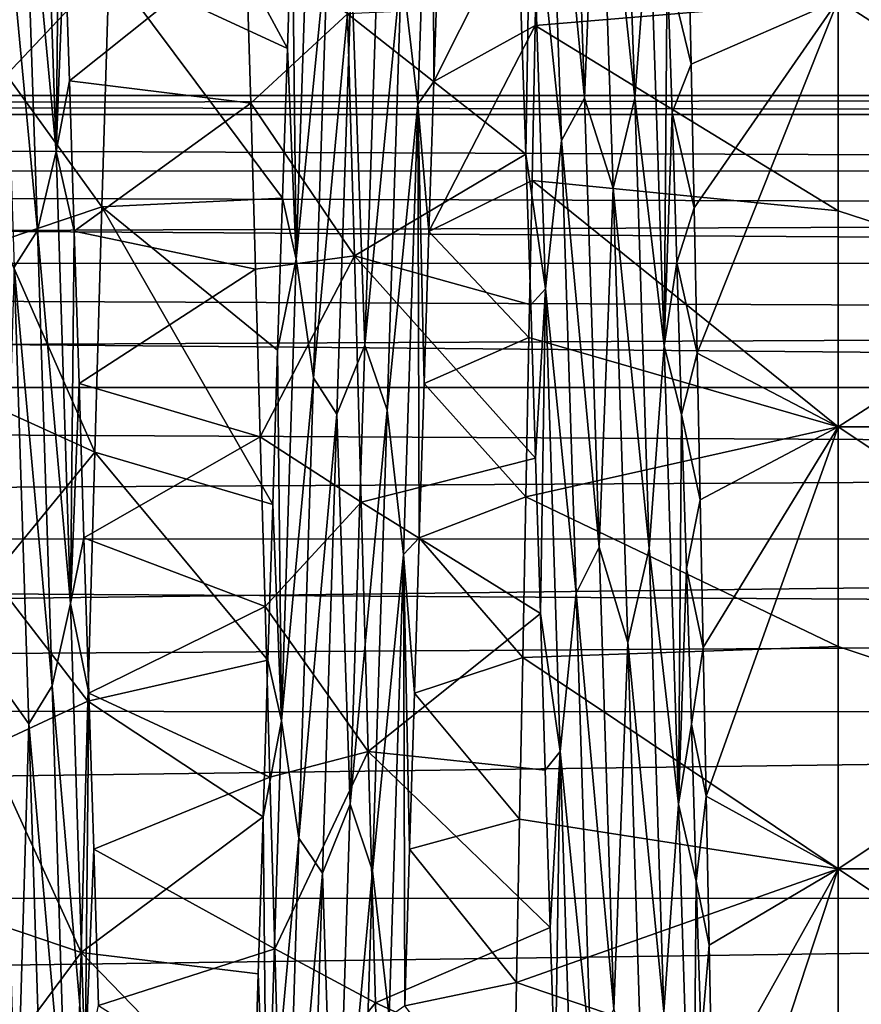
# Model space of a CAD drawing. Header units: metres. Extents: x -63.9 to 30, y -21 to 69.
# Tile 25 of 110: x -35.5 to -32.9, y 0.3 to 3.2. Entities that reach past the tile are written whole.
import ezdxf

# ---------------------------------------------------------------- set-up
doc = ezdxf.new("R2010")
doc.units = ezdxf.units.M
doc.layers.add('solid_SHOWER_ONO150MM_EU_AS_SW0001', color=7, linetype='CONTINUOUS')

msp = doc.modelspace()

# ---------------------------------------------------------------- linework, layer by layer
at = {"layer": 'solid_SHOWER_ONO150MM_EU_AS_SW0001'}
for points in [[(-33.876057, 4.161246, -52.775806), (-33.762981, 2.992208, -52.307461), (-33.806808, 4.274705, -52.86182)], [(-33.720982, 4.023522, -52.734634), (-33.806808, 4.274705, -52.86182), (-33.762981, 2.992208, -52.307461)], [(-33.612106, 2.992266, -52.281456), (-33.655937, 4.278811, -52.836185), (-33.720982, 4.023522, -52.734634)], [(-33.567532, 3.573704, -52.454376), (-33.655937, 4.278811, -52.836185), (-33.612106, 2.992266, -52.281456)], [(-34.220741, 4.261289, -69.224686), (-34.26429, 2.974186, -69.772278), (-34.313385, 3.390955, -69.571266)], [(-34.220741, 4.261289, -69.224686), (-34.216541, 3.042565, -69.814041), (-34.26429, 2.974186, -69.772278)], [(-34.220741, 4.261289, -69.224686), (-34.2019, 3.4857, -69.64856), (-34.216541, 3.042565, -69.814041)], [(-33.832161, 2.86504, -52.238949), (-33.876057, 4.161246, -52.775806), (-33.924828, 3.753828, -52.532337)], [(-33.832161, 2.86504, -52.238949), (-33.762981, 2.992208, -52.307461), (-33.876057, 4.161246, -52.775806)], [(-35.35297, 2.831257, -52.180767), (-35.396515, 4.127242, -52.707157), (-35.452957, 3.904219, -52.64991)], [(-35.35297, 2.831257, -52.180767), (-35.342278, 3.921951, -52.540375), (-35.396515, 4.127242, -52.707157)], [(-35.193699, 3.390145, -70.77903), (-35.172485, 4.096729, -70.5047), (-34.657089, 3.141402, -69.779472)], [(-35.172485, 4.096729, -70.5047), (-34.642429, 3.582041, -69.609215), (-34.657089, 3.141402, -69.779472)], [(-33.677021, 2.720641, -52.218529), (-33.720982, 4.023522, -52.734634), (-33.762981, 2.992208, -52.307461)], [(-33.612106, 2.992266, -52.281456), (-33.720982, 4.023522, -52.734634), (-33.677021, 2.720641, -52.218529)], [(-35.35297, 2.831257, -52.180767), (-35.327709, 3.487818, -52.352413), (-35.342278, 3.921951, -52.540375)], [(-35.409126, 2.593459, -52.155247), (-35.452957, 3.904219, -52.64991), (-35.523338, 3.799816, -52.628841)], [(-35.35297, 2.831257, -52.180767), (-35.452957, 3.904219, -52.64991), (-35.409126, 2.593459, -52.155247)], [(-34.586571, 3.83878, -69.430077), (-34.630684, 2.507852, -69.916389), (-34.642429, 3.582041, -69.609215)], [(-34.534447, 3.485666, -69.533104), (-34.630684, 2.507852, -69.916389), (-34.586571, 3.83878, -69.430077)], [(-35.409126, 2.593459, -52.155247), (-35.523338, 3.799816, -52.628841), (-35.479378, 2.483067, -52.149105)], [(-33.924828, 3.753828, -52.532337), (-33.954266, 3.269825, -52.267475), (-33.939606, 2.823797, -52.113171)], [(-33.880714, 2.418505, -52.058426), (-33.924828, 3.753828, -52.532337), (-33.939606, 2.823797, -52.113171)], [(-33.832161, 2.86504, -52.238949), (-33.924828, 3.753828, -52.532337), (-33.880714, 2.418505, -52.058426)], [(-34.216541, 3.042565, -69.814041), (-33.902241, 3.667481, -70.198044), (-33.911591, 3.210455, -70.377235)], [(-34.216541, 3.042565, -69.814041), (-34.2019, 3.4857, -69.64856), (-33.902241, 3.667481, -70.198044)], [(-33, 3.288041, -69.377876), (-33.911591, 3.210455, -70.377235), (-33.902241, 3.667481, -70.198044)], [(-34.630684, 2.507852, -69.916389), (-34.657089, 3.141402, -69.779472), (-34.642429, 3.582041, -69.609215)], [(-34.380379, 3.577393, -69.468605), (-34.424339, 2.248429, -69.913399), (-34.464203, 3.375973, -69.550751)], [(-34.313385, 3.390955, -69.571266), (-34.424339, 2.248429, -69.913399), (-34.380379, 3.577393, -69.468605)], [(-33.523987, 2.24628, -52.013412), (-33.567532, 3.573704, -52.454376), (-33.612106, 2.992266, -52.281456)], [(-33.523987, 2.24628, -52.013412), (-33.514545, 3.392614, -52.314651), (-33.567532, 3.573704, -52.454376)], [(-35.487556, 3.551909, -70.721443), (-35.193699, 3.390145, -70.77903), (-35.501881, 3.061684, -70.886787)], [(-33.514545, 3.392614, -52.314651), (-33.442173, 3.094012, -52.07914), (-33.451199, 3.519439, -52.228527)], [(-33, 3.288041, -52.622124), (-33.451199, 3.519439, -52.228527), (-33.442173, 3.094012, -52.07914)], [(-35.35297, 2.831257, -52.180767), (-35.313145, 3.044051, -52.186428), (-35.327709, 3.487818, -52.352413)], [(-34.781887, 3.468317, -51.248421), (-35.327709, 3.487818, -52.352413), (-35.313145, 3.044051, -52.186428)], [(-34.767578, 2.976691, -51.087292), (-34.781887, 3.468317, -51.248421), (-35.313145, 3.044051, -52.186428)], [(-34.767578, 2.976691, -51.087292), (-34.476616, 3.245776, -51.172108), (-34.781887, 3.468317, -51.248421)], [(-34.534447, 3.485666, -69.533104), (-34.578339, 2.150043, -69.962746), (-34.630684, 2.507852, -69.916389)], [(-34.534447, 3.485666, -69.533104), (-34.464203, 3.375973, -69.550751), (-34.578339, 2.150043, -69.962746)], [(-35.501881, 3.061684, -70.886787), (-35.193699, 3.390145, -70.77903), (-35.214996, 2.665373, -71.000916)], [(-35.214996, 2.665373, -71.000916), (-35.193699, 3.390145, -70.77903), (-34.671772, 2.691363, -69.927567)], [(-35.193699, 3.390145, -70.77903), (-34.657089, 3.141402, -69.779472), (-34.671772, 2.691363, -69.927567)], [(-34.313385, 3.390955, -69.571266), (-34.357212, 2.052583, -69.985687), (-34.424339, 2.248429, -69.913399)], [(-34.26429, 2.974186, -69.772278), (-34.357212, 2.052583, -69.985687), (-34.313385, 3.390955, -69.571266)], [(-33.523987, 2.24628, -52.013412), (-33.49992, 2.948449, -52.153862), (-33.514545, 3.392614, -52.314651)], [(-33.514545, 3.392614, -52.314651), (-33.49992, 2.948449, -52.153862), (-33.442173, 3.094012, -52.07914)], [(-34.578339, 2.150043, -69.962746), (-34.464203, 3.375973, -69.550751), (-34.50803, 2.041006, -69.96312)], [(-34.424339, 2.248429, -69.913399), (-34.50803, 2.041006, -69.96312), (-34.464203, 3.375973, -69.550751)], [(-34.476616, 3.245776, -51.172108), (-33.939606, 2.823797, -52.113171), (-33.954266, 3.269825, -52.267475)], [(-33, 3.288041, -69.377876), (-33, 2.652789, -69.600159), (-33.911591, 3.210455, -70.377235)], [(-33, 3.288041, -52.622124), (-33.442173, 3.094012, -52.07914), (-33.433174, 2.662217, -51.950283)], [(-33, 3.288041, -52.622124), (-33.433174, 2.662217, -51.950283), (-33.424175, 2.224934, -51.842228)], [(-33, 2.002656, -52.225643), (-33, 3.288041, -52.622124), (-33.424175, 2.224934, -51.842228)], [(-31, 3.288057, -69.377869), (-31, 2.002676, -69.774353), (-33, 3.288041, -69.377876)], [(-31, 2.002676, -69.774353), (-33, 2.652789, -69.600159), (-33, 3.288041, -69.377876)], [(-31, 3.288039, -52.622124), (-33, 3.288041, -52.622124), (-33, 2.002656, -52.225643)], [(-31, 2.002658, -52.225639), (-31, 3.288039, -52.622124), (-33, 2.002656, -52.225643)], [(-34.767578, 2.976691, -51.087292), (-34.455681, 2.517823, -50.960922), (-34.476616, 3.245776, -51.172108)], [(-34.476616, 3.245776, -51.172108), (-34.455681, 2.517823, -50.960922), (-33.939606, 2.823797, -52.113171)], [(-34.231216, 2.591151, -69.957062), (-33.911591, 3.210455, -70.377235), (-33.920979, 2.744649, -70.533768)], [(-34.231216, 2.591151, -69.957062), (-34.216541, 3.042565, -69.814041), (-33.911591, 3.210455, -70.377235)], [(-33, 2.652789, -69.600159), (-33.920979, 2.744649, -70.533768), (-33.911591, 3.210455, -70.377235)], [(-34.630684, 2.507852, -69.916389), (-34.671772, 2.691363, -69.927567), (-34.657089, 3.141402, -69.779472)], [(-33.49992, 2.948449, -52.153862), (-33.433174, 2.662217, -51.950283), (-33.442173, 3.094012, -52.07914)], [(-35.501881, 3.061684, -70.886787), (-35.214996, 2.665373, -71.000916), (-35.51627, 2.563808, -71.027435)], [(-35.35297, 2.831257, -52.180767), (-35.298553, 2.591843, -52.042976), (-35.313145, 3.044051, -52.186428)], [(-34.767578, 2.976691, -51.087292), (-35.313145, 3.044051, -52.186428), (-35.298553, 2.591843, -52.042976)], [(-34.26429, 2.974186, -69.772278), (-34.216541, 3.042565, -69.814041), (-34.231216, 2.591151, -69.957062)], [(-63.150002, 3, -221.350006), (-20.784609, 3, -221.350006), (-20.792784, 2.942814, -221.932968)], [(-63.150002, 2.942356, -220.764725), (-20.792784, 2.942814, -220.767029), (-20.784609, 3, -221.350006)], [(-63.150002, 2.942356, -220.764725), (-20.784609, 3, -221.350006), (-63.150002, 3, -221.350006)], [(-63.150002, 2.942356, -221.935272), (-63.150002, 3, -221.350006), (-20.792784, 2.942814, -221.932968)], [(-34.753227, 2.477628, -50.950928), (-34.767578, 2.976691, -51.087292), (-35.298553, 2.591843, -52.042976)], [(-34.753227, 2.477628, -50.950928), (-34.455681, 2.517823, -50.960922), (-34.767578, 2.976691, -51.087292)], [(-34.26429, 2.974186, -69.772278), (-34.307835, 1.619092, -70.11998), (-34.357212, 2.052583, -69.985687)], [(-34.26429, 2.974186, -69.772278), (-34.260555, 1.668907, -70.173927), (-34.307835, 1.619092, -70.11998)], [(-34.26429, 2.974186, -69.772278), (-34.231216, 2.591151, -69.957062), (-34.245899, 2.132752, -70.077171)], [(-34.26429, 2.974186, -69.772278), (-34.245899, 2.132752, -70.077171), (-34.260555, 1.668907, -70.173927)], [(-33.832161, 2.86504, -52.238949), (-33.719154, 1.640441, -51.954758), (-33.762981, 2.992208, -52.307461)], [(-33.677021, 2.720641, -52.218529), (-33.762981, 2.992208, -52.307461), (-33.719154, 1.640441, -51.954758)], [(-33.568279, 1.636432, -51.929028), (-33.612106, 2.992266, -52.281456), (-33.677021, 2.720641, -52.218529)], [(-33.523987, 2.24628, -52.013412), (-33.612106, 2.992266, -52.281456), (-33.568279, 1.636432, -51.929028)], [(-63.150002, 2.942356, -221.935272), (-20.792784, 2.942814, -221.932968), (-20.816124, 2.772912, -222.49498)], [(-63.150002, 2.942356, -220.764725), (-20.816124, 2.772911, -220.205032), (-20.792784, 2.942814, -220.767029)], [(-63.150002, 2.942356, -221.935272), (-20.816124, 2.772912, -222.49498), (-63.150002, 2.771639, -222.498047)], [(-63.150002, 2.771639, -220.20195), (-20.816124, 2.772911, -220.205032), (-63.150002, 2.942356, -220.764725)], [(-33.523987, 2.24628, -52.013412), (-33.485367, 2.497324, -52.015968), (-33.49992, 2.948449, -52.153862)], [(-33.49992, 2.948449, -52.153862), (-33.485367, 2.497324, -52.015968), (-33.433174, 2.662217, -51.950283)], [(-33.788269, 1.502221, -51.906078), (-33.832161, 2.86504, -52.238949), (-33.880714, 2.418505, -52.058426)], [(-33.788269, 1.502221, -51.906078), (-33.719154, 1.640441, -51.954758), (-33.832161, 2.86504, -52.238949)], [(-35.309422, 1.470781, -51.854786), (-35.35297, 2.831257, -52.180767), (-35.409126, 2.593459, -52.155247)], [(-35.309422, 1.470781, -51.854786), (-35.298553, 2.591843, -52.042976), (-35.35297, 2.831257, -52.180767)], [(-34.455681, 2.517823, -50.960922), (-33.924976, 2.369838, -51.981586), (-33.939606, 2.823797, -52.113171)], [(-33.880714, 2.418505, -52.058426), (-33.939606, 2.823797, -52.113171), (-33.924976, 2.369838, -51.981586)], [(-63.150002, 2.771639, -222.498047), (-20.816124, 2.772912, -222.49498), (-20.832479, 2.647207, -222.76149)], [(-63.150002, 2.771639, -220.20195), (-20.832479, 2.647206, -219.938507), (-20.816124, 2.772911, -220.205032)], [(-63.150002, 2.771639, -222.498047), (-20.832479, 2.647207, -222.76149), (-20.851173, 2.49572, -223.01474)], [(-63.150002, 2.771639, -222.498047), (-20.851173, 2.49572, -223.01474), (-63.150002, 2.49441, -223.016708)], [(-63.150002, 2.49441, -219.683289), (-20.832479, 2.647206, -219.938507), (-63.150002, 2.771639, -220.20195)], [(-34.231216, 2.591151, -69.957062), (-33.920979, 2.744649, -70.533768), (-33.930401, 2.271499, -70.667114)], [(-33, 2.002656, -69.774361), (-33.930401, 2.271499, -70.667114), (-33.920979, 2.744649, -70.533768)], [(-33, 2.652789, -69.600159), (-33, 2.002656, -69.774361), (-33.920979, 2.744649, -70.533768)], [(-33.63306, 1.35424, -51.907574), (-33.677021, 2.720641, -52.218529), (-33.719154, 1.640441, -51.954758)], [(-33.568279, 1.636432, -51.929028), (-33.677021, 2.720641, -52.218529), (-33.63306, 1.35424, -51.907574)], [(-35.214996, 2.665373, -71.000916), (-34.671772, 2.691363, -69.927567), (-34.686459, 2.233085, -70.052971)], [(-34.630684, 2.507852, -69.916389), (-34.686459, 2.233085, -70.052971), (-34.671772, 2.691363, -69.927567)], [(-63.150002, 2.49441, -219.683289), (-20.851173, 2.495719, -219.685257), (-20.832479, 2.647206, -219.938507)], [(-35.51627, 2.563808, -71.027435), (-35.214996, 2.665373, -71.000916), (-35.236164, 1.926309, -71.169159)], [(-35.236164, 1.926309, -71.169159), (-35.214996, 2.665373, -71.000916), (-34.701107, 1.769018, -70.154961)], [(-35.214996, 2.665373, -71.000916), (-34.686459, 2.233085, -70.052971), (-34.701107, 1.769018, -70.154961)], [(-33.485367, 2.497324, -52.015968), (-33.424175, 2.224934, -51.842228), (-33.433174, 2.662217, -51.950283)], [(-31, 2.002676, -69.774353), (-33, 2.002656, -69.774361), (-33, 2.652789, -69.600159)], [(-35.365295, 1.222973, -51.863976), (-35.409126, 2.593459, -52.155247), (-35.479378, 2.483067, -52.149105)], [(-35.309422, 1.470781, -51.854786), (-35.409126, 2.593459, -52.155247), (-35.365295, 1.222973, -51.863976)], [(-35.309422, 1.470781, -51.854786), (-35.283901, 2.132807, -51.92268), (-35.298553, 2.591843, -52.042976)], [(-34.753227, 2.477628, -50.950928), (-35.298553, 2.591843, -52.042976), (-35.283901, 2.132807, -51.92268)], [(-34.245899, 2.132752, -70.077171), (-34.231216, 2.591151, -69.957062), (-33.930401, 2.271499, -70.667114)], [(-35.51627, 2.563808, -71.027435), (-35.236164, 1.926309, -71.169159), (-35.530724, 2.059525, -71.143021)], [(-63.150002, 2.49441, -223.016708), (-20.851173, 2.49572, -223.01474), (-20.871471, 2.31986, -223.252167)], [(-63.150002, 2.49441, -219.683289), (-20.871471, 2.319859, -219.44783), (-20.851173, 2.495719, -219.685257)], [(-63.150002, 2.49441, -223.016708), (-20.871471, 2.31986, -223.252167), (-20.892576, 2.121347, -223.471298)], [(-63.150002, 2.49441, -223.016708), (-20.892576, 2.121347, -223.471298), (-63.150002, 2.121322, -223.471313)], [(-63.150002, 2.121322, -219.228683), (-20.871471, 2.319859, -219.44783), (-63.150002, 2.49441, -219.683289)], [(-34.738777, 1.972373, -50.839672), (-34.455681, 2.517823, -50.960922), (-34.753227, 2.477628, -50.950928)], [(-34.738777, 1.972373, -50.839672), (-34.434753, 1.776363, -50.803577), (-34.455681, 2.517823, -50.960922)], [(-34.630684, 2.507852, -69.916389), (-34.674801, 1.118343, -70.194878), (-34.686459, 2.233085, -70.052971)], [(-34.578339, 2.150043, -69.962746), (-34.674801, 1.118343, -70.194878), (-34.630684, 2.507852, -69.916389)], [(-34.455681, 2.517823, -50.960922), (-33.910362, 1.908205, -51.872906), (-33.924976, 2.369838, -51.981586)], [(-34.455681, 2.517823, -50.960922), (-34.434753, 1.776363, -50.803577), (-33.910362, 1.908205, -51.872906)], [(-33.523987, 2.24628, -52.013412), (-33.470863, 2.039871, -51.901176), (-33.485367, 2.497324, -52.015968)], [(-33.485367, 2.497324, -52.015968), (-33.470863, 2.039871, -51.901176), (-33.424175, 2.224934, -51.842228)], [(-35.435417, 1.108839, -51.874062), (-35.479378, 2.483067, -52.149105), (-35.516033, 1.223064, -51.888752)], [(-35.365295, 1.222973, -51.863976), (-35.479378, 2.483067, -52.149105), (-35.435417, 1.108839, -51.874062)], [(-34.738777, 1.972373, -50.839672), (-34.753227, 2.477628, -50.950928), (-35.283901, 2.132807, -51.92268)], [(-33.880714, 2.418505, -52.058426), (-33.924976, 2.369838, -51.981586), (-33.910362, 1.908205, -51.872906)], [(-33.880714, 2.418505, -52.058426), (-33.910362, 1.908205, -51.872906), (-33.895756, 1.440902, -51.787678)], [(-33.836597, 1.026221, -51.794758), (-33.880714, 2.418505, -52.058426), (-33.895756, 1.440902, -51.787678)], [(-33.788269, 1.502221, -51.906078), (-33.880714, 2.418505, -52.058426), (-33.836597, 1.026221, -51.794758)], [(-63.150002, 2.121322, -219.228683), (-20.892576, 2.121346, -219.228699), (-20.871471, 2.319859, -219.44783)], [(-34.245899, 2.132752, -70.077171), (-33.930401, 2.271499, -70.667114), (-33.939831, 1.792474, -70.776871)], [(-33, 2.002656, -69.774361), (-33.939831, 1.792474, -70.776871), (-33.930401, 2.271499, -70.667114)], [(-34.674801, 1.118343, -70.194878), (-34.701107, 1.769018, -70.154961), (-34.686459, 2.233085, -70.052971)], [(-34.424339, 2.248429, -69.913399), (-34.4683, 0.867417, -70.152054), (-34.50803, 2.041006, -69.96312)], [(-34.357212, 2.052583, -69.985687), (-34.4683, 0.867417, -70.152054), (-34.424339, 2.248429, -69.913399)], [(-33.480438, 0.867284, -51.778179), (-33.523987, 2.24628, -52.013412), (-33.568279, 1.636432, -51.929028)], [(-33.480438, 0.867284, -51.778179), (-33.470863, 2.039871, -51.901176), (-33.523987, 2.24628, -52.013412)], [(-33.470863, 2.039871, -51.901176), (-33.415138, 1.783257, -51.75528), (-33.424175, 2.224934, -51.842228)], [(-33, 2.002656, -52.225643), (-33.424175, 2.224934, -51.842228), (-33.415138, 1.783257, -51.75528)], [(-34.578339, 2.150043, -69.962746), (-34.622234, 0.764838, -70.185753), (-34.674801, 1.118343, -70.194878)], [(-34.578339, 2.150043, -69.962746), (-34.50803, 2.041006, -69.96312), (-34.622234, 0.764838, -70.185753)], [(-63.150002, 2.121322, -223.471313), (-20.892576, 2.121347, -223.471298), (-20.91367, 1.902236, -223.6698)], [(-63.150002, 2.121322, -219.228683), (-20.91367, 1.902234, -219.030197), (-20.892576, 2.121346, -219.228699)], [(-63.150002, 2.121322, -223.471313), (-20.91367, 1.902236, -223.6698), (-63.150002, 1.666712, -223.844406)], [(-63.150002, 1.666712, -218.855591), (-20.91367, 1.902234, -219.030197), (-63.150002, 2.121322, -219.228683)], [(-35.309422, 1.470781, -51.854786), (-35.269199, 1.668723, -51.826027), (-35.283901, 2.132807, -51.92268)], [(-34.738777, 1.972373, -50.839672), (-35.283901, 2.132807, -51.92268), (-35.269199, 1.668723, -51.826027)], [(-34.260555, 1.668907, -70.173927), (-34.245899, 2.132752, -70.077171), (-33.939831, 1.792474, -70.776871)], [(-35.530724, 2.059525, -71.143021), (-35.236164, 1.926309, -71.169159), (-35.545216, 1.550094, -71.233261)], [(-34.357212, 2.052583, -69.985687), (-34.401043, 0.667042, -70.193535), (-34.4683, 0.867417, -70.152054)], [(-34.307835, 1.619092, -70.11998), (-34.401043, 0.667042, -70.193535), (-34.357212, 2.052583, -69.985687)], [(-34.622234, 0.764838, -70.185753), (-34.50803, 2.041006, -69.96312), (-34.551853, 0.659146, -70.169464)], [(-34.4683, 0.867417, -70.152054), (-34.551853, 0.659146, -70.169464), (-34.50803, 2.041006, -69.96312)], [(-33.480438, 0.867284, -51.778179), (-33.456318, 1.576508, -51.809666), (-33.470863, 2.039871, -51.901176)], [(-33.470863, 2.039871, -51.901176), (-33.456318, 1.576508, -51.809666), (-33.415138, 1.783257, -51.75528)], [(-33, 2.002656, -69.774361), (-33, 1.341373, -69.899475), (-33.939831, 1.792474, -70.776871)], [(-33, 2.002656, -52.225643), (-33.415138, 1.783257, -51.75528), (-33.406052, 1.338473, -51.689667)], [(-33, 2.002656, -52.225643), (-33.406052, 1.338473, -51.689667), (-33.396946, 0.891304, -51.64542)], [(-33, 0.672557, -52.025166), (-33, 2.002656, -52.225643), (-33.396946, 0.891304, -51.64542)], [(-31, 2.002676, -69.774353), (-31, 0.672571, -69.974838), (-33, 2.002656, -69.774361)], [(-31, 2.002658, -52.225639), (-33, 2.002656, -52.225643), (-33, 0.672557, -52.025166)], [(-31, 0.672553, -52.025162), (-31, 2.002658, -52.225639), (-33, 0.672557, -52.025166)], [(-31, 0.672571, -69.974838), (-33, 1.341373, -69.899475), (-33, 2.002656, -69.774361)], [(-34.724281, 1.462188, -50.753807), (-34.738777, 1.972373, -50.839672), (-35.269199, 1.668723, -51.826027)], [(-34.724281, 1.462188, -50.753807), (-34.434753, 1.776363, -50.803577), (-34.738777, 1.972373, -50.839672)], [(-35.545216, 1.550094, -71.233261), (-35.236164, 1.926309, -71.169159), (-35.257145, 1.176916, -71.282867)], [(-35.257145, 1.176916, -71.282867), (-35.236164, 1.926309, -71.169159), (-34.715725, 1.300478, -70.233253)], [(-35.236164, 1.926309, -71.169159), (-34.701107, 1.769018, -70.154961), (-34.715725, 1.300478, -70.233253)], [(-63.150002, 1.666712, -223.844406), (-20.91367, 1.902236, -223.6698), (-20.933905, 1.66484, -223.845657)], [(-63.150002, 1.666712, -218.855591), (-20.933905, 1.664838, -218.85434), (-20.91367, 1.902234, -219.030197)], [(-34.434753, 1.776363, -50.803577), (-33.895756, 1.440902, -51.787678), (-33.910362, 1.908205, -51.872906)], [(-34.260555, 1.668907, -70.173927), (-33.939831, 1.792474, -70.776871), (-33.949215, 1.309049, -70.862724)], [(-33, 1.341373, -69.899475), (-33.949215, 1.309049, -70.862724), (-33.939831, 1.792474, -70.776871)], [(-33.456318, 1.576508, -51.809666), (-33.406052, 1.338473, -51.689667), (-33.415138, 1.783257, -51.75528)], [(-34.724281, 1.462188, -50.753807), (-34.413662, 1.025376, -50.700916), (-34.434753, 1.776363, -50.803577)], [(-34.674801, 1.118343, -70.194878), (-34.715725, 1.300478, -70.233253), (-34.701107, 1.769018, -70.154961)], [(-34.434753, 1.776363, -50.803577), (-34.413662, 1.025376, -50.700916), (-33.895756, 1.440902, -51.787678)], [(-63.150002, 1.666712, -223.844406), (-20.933905, 1.66484, -223.845657), (-20.952499, 1.411611, -223.997147)], [(-63.150002, 1.666712, -223.844406), (-20.952499, 1.411611, -223.997147), (-63.150002, 1.148052, -224.121643)], [(-63.150002, 1.148052, -218.578369), (-20.933905, 1.664838, -218.85434), (-63.150002, 1.666712, -218.855591)], [(-63.150002, 1.148052, -218.578369), (-20.952499, 1.41161, -218.702866), (-20.933905, 1.664838, -218.85434)], [(-35.309422, 1.470781, -51.854786), (-35.254498, 1.201268, -51.753197), (-35.269199, 1.668723, -51.826027)], [(-34.724281, 1.462188, -50.753807), (-35.269199, 1.668723, -51.826027), (-35.254498, 1.201268, -51.753197)], [(-34.307835, 1.619092, -70.11998), (-34.260555, 1.668907, -70.173927), (-34.27515, 1.201288, -70.246925)], [(-34.27515, 1.201288, -70.246925), (-34.260555, 1.668907, -70.173927), (-33.949215, 1.309049, -70.862724)], [(-33.788269, 1.502221, -51.906078), (-33.675327, 0.250619, -51.810749), (-33.719154, 1.640441, -51.954758)], [(-33.63306, 1.35424, -51.907574), (-33.719154, 1.640441, -51.954758), (-33.675327, 0.250619, -51.810749)], [(-33.524448, 0.24263, -51.785908), (-33.568279, 1.636432, -51.929028), (-33.63306, 1.35424, -51.907574)], [(-33.480438, 0.867284, -51.778179), (-33.568279, 1.636432, -51.929028), (-33.524448, 0.24263, -51.785908)], [(-34.307835, 1.619092, -70.11998), (-34.351383, 0.227342, -70.260361), (-34.401043, 0.667042, -70.193535)], [(-34.307835, 1.619092, -70.11998), (-34.304199, 0.260192, -70.320984), (-34.351383, 0.227342, -70.260361)], [(-34.307835, 1.619092, -70.11998), (-34.27515, 1.201288, -70.246925), (-34.289677, 0.731435, -70.295937)], [(-34.307835, 1.619092, -70.11998), (-34.289677, 0.731435, -70.295937), (-34.304199, 0.260192, -70.320984)], [(-33.480438, 0.867284, -51.778179), (-33.441692, 1.107904, -51.741646), (-33.456318, 1.576508, -51.809666)], [(-33.456318, 1.576508, -51.809666), (-33.441692, 1.107904, -51.741646), (-33.406052, 1.338473, -51.689667)], [(-35.545216, 1.550094, -71.233261), (-35.257145, 1.176916, -71.282867), (-35.559685, 1.036793, -71.297943)], [(-33.744377, 0.10449, -51.783421), (-33.788269, 1.502221, -51.906078), (-33.836597, 1.026221, -51.794758)], [(-33.744377, 0.10449, -51.783421), (-33.675327, 0.250619, -51.810749), (-33.788269, 1.502221, -51.906078)], [(-35.265873, 0.076983, -51.737305), (-35.309422, 1.470781, -51.854786), (-35.365295, 1.222973, -51.863976)], [(-35.265873, 0.076983, -51.737305), (-35.254498, 1.201268, -51.753197), (-35.309422, 1.470781, -51.854786)], [(-34.709816, 0.94835, -50.693539), (-34.724281, 1.462188, -50.753807), (-35.254498, 1.201268, -51.753197)], [(-34.709816, 0.94835, -50.693539), (-34.413662, 1.025376, -50.700916), (-34.724281, 1.462188, -50.753807)], [(-34.413662, 1.025376, -50.700916), (-33.881138, 0.969937, -51.726276), (-33.895756, 1.440902, -51.787678)], [(-33.836597, 1.026221, -51.794758), (-33.895756, 1.440902, -51.787678), (-33.881138, 0.969937, -51.726276)], [(-63.150002, 1.148052, -224.121643), (-20.952499, 1.411611, -223.997147), (-20.96876, 1.145085, -224.122864)], [(-63.150002, 1.148052, -218.578369), (-20.96876, 1.145086, -218.577133), (-20.952499, 1.41161, -218.702866)], [(-33, 1.341373, -69.899475), (-33, 0.672557, -69.974838), (-33.949215, 1.309049, -70.862724)], [(-33.5891, -0.04369, -51.807236), (-33.63306, 1.35424, -51.907574), (-33.675327, 0.250619, -51.810749)], [(-33.524448, 0.24263, -51.785908), (-33.63306, 1.35424, -51.907574), (-33.5891, -0.04369, -51.807236)], [(-33.441692, 1.107904, -51.741646), (-33.396946, 0.891304, -51.64542), (-33.406052, 1.338473, -51.689667)], [(-31, 0.672571, -69.974838), (-33, 0.672557, -69.974838), (-33, 1.341373, -69.899475)], [(-34.27515, 1.201288, -70.246925), (-33.949215, 1.309049, -70.862724), (-33.958534, 0.82164, -70.924583)], [(-33, 0.672557, -69.974838), (-33.958534, 0.82164, -70.924583), (-33.949215, 1.309049, -70.862724)], [(-35.257145, 1.176916, -71.282867), (-34.715725, 1.300478, -70.233253), (-34.730331, 0.829005, -70.287605)], [(-34.674801, 1.118343, -70.194878), (-34.730331, 0.829005, -70.287605), (-34.715725, 1.300478, -70.233253)], [(-35.435417, 1.108839, -51.874062), (-35.516033, 1.223064, -51.888752), (-35.472206, -0.171639, -51.808601)], [(-35.321468, -0.17561, -51.78413), (-35.365295, 1.222973, -51.863976), (-35.435417, 1.108839, -51.874062)], [(-35.265873, 0.076983, -51.737305), (-35.365295, 1.222973, -51.863976), (-35.321468, -0.17561, -51.78413)], [(-35.265873, 0.076983, -51.737305), (-35.239849, 0.731645, -51.704216), (-35.254498, 1.201268, -51.753197)], [(-34.709816, 0.94835, -50.693539), (-35.254498, 1.201268, -51.753197), (-35.239849, 0.731645, -51.704216)], [(-34.289677, 0.731435, -70.295937), (-34.27515, 1.201288, -70.246925), (-33.958534, 0.82164, -70.924583)], [(-35.559685, 1.036793, -71.297943), (-35.257145, 1.176916, -71.282867), (-35.278046, 0.421211, -71.341423)], [(-35.278046, 0.421211, -71.341423), (-35.257145, 1.176916, -71.282867), (-34.730331, 0.829005, -70.287605)], [(-63.150002, 1.148052, -224.121643), (-20.96876, 1.145085, -224.122864), (-63.150002, 0.585272, -224.292358)], [(-63.150002, 0.585272, -218.407639), (-20.96876, 1.145086, -218.577133), (-63.150002, 1.148052, -218.578369)], [(-63.150002, 0.585272, -218.407639), (-20.991903, 0.583075, -218.407211), (-20.96876, 1.145086, -218.577133)], [(-63.150002, 0.585272, -224.292358), (-20.96876, 1.145085, -224.122864), (-20.991903, 0.583077, -224.292786)], [(-35.391457, -0.291033, -51.811649), (-35.435417, 1.108839, -51.874062), (-35.472206, -0.171639, -51.808601)], [(-35.321468, -0.17561, -51.78413), (-35.435417, 1.108839, -51.874062), (-35.391457, -0.291033, -51.811649)], [(-34.674801, 1.118343, -70.194878), (-34.718918, -0.297142, -70.258026), (-34.730331, 0.829005, -70.287605)], [(-34.622234, 0.764838, -70.185753), (-34.718918, -0.297142, -70.258026), (-34.674801, 1.118343, -70.194878)], [(-33.480438, 0.867284, -51.778179), (-33.42701, 0.635579, -51.697376), (-33.441692, 1.107904, -51.741646)], [(-33.441692, 1.107904, -51.741646), (-33.42701, 0.635579, -51.697376), (-33.396946, 0.891304, -51.64542)], [(-35.559685, 1.036793, -71.297943), (-35.278046, 0.421211, -71.341423), (-35.574055, 0.520903, -71.336884)], [(-34.695412, 0.432144, -50.659027), (-34.413662, 1.025376, -50.700916), (-34.709816, 0.94835, -50.693539)], [(-34.695412, 0.432144, -50.659027), (-34.392395, 0.268886, -50.653492), (-34.413662, 1.025376, -50.700916)], [(-34.413662, 1.025376, -50.700916), (-33.866482, 0.496307, -51.688839), (-33.881138, 0.969937, -51.726276)], [(-34.413662, 1.025376, -50.700916), (-34.392395, 0.268886, -50.653492), (-33.866482, 0.496307, -51.688839)], [(-33.836597, 1.026221, -51.794758), (-33.881138, 0.969937, -51.726276), (-33.866482, 0.496307, -51.688839)], [(-33.836597, 1.026221, -51.794758), (-33.866482, 0.496307, -51.688839), (-33.851803, 0.022252, -51.675514)], [(-33.79248, -0.390033, -51.745525), (-33.836597, 1.026221, -51.794758), (-33.851803, 0.022252, -51.675514)], [(-33.744377, 0.10449, -51.783421), (-33.836597, 1.026221, -51.794758), (-33.79248, -0.390033, -51.745525)], [(-34.695412, 0.432144, -50.659027), (-34.709816, 0.94835, -50.693539), (-35.239849, 0.731645, -51.704216)], [(-33.42701, 0.635579, -51.697376), (-33.387852, 0.442684, -51.622593), (-33.396946, 0.891304, -51.64542)], [(-33, 0.672557, -52.025166), (-33.396946, 0.891304, -51.64542), (-33.387852, 0.442684, -51.622593)], [(-34.4683, 0.867417, -70.152054), (-34.51226, -0.533617, -70.17746), (-34.551853, 0.659146, -70.169464)], [(-34.401043, 0.667042, -70.193535), (-34.51226, -0.533617, -70.17746), (-34.4683, 0.867417, -70.152054)], [(-33.43689, -0.531411, -51.752224), (-33.480438, 0.867284, -51.778179), (-33.524448, 0.24263, -51.785908)], [(-33.43689, -0.531411, -51.752224), (-33.42701, 0.635579, -51.697376), (-33.480438, 0.867284, -51.778179)], [(-35.278046, 0.421211, -71.341423), (-34.730331, 0.829005, -70.287605), (-34.744938, 0.356843, -70.317833)], [(-34.718918, -0.297142, -70.258026), (-34.744938, 0.356843, -70.317833), (-34.730331, 0.829005, -70.287605)], [(-34.289677, 0.731435, -70.295937), (-33.958534, 0.82164, -70.924583), (-33.967842, 0.330642, -70.962357)], [(-33, 0.672557, -69.974838), (-33.967842, 0.330642, -70.962357), (-33.958534, 0.82164, -70.924583)], [(-34.622234, 0.764838, -70.185753), (-34.666126, -0.637981, -70.195213), (-34.718918, -0.297142, -70.258026)], [(-34.622234, 0.764838, -70.185753), (-34.551853, 0.659146, -70.169464), (-34.666126, -0.637981, -70.195213)], [(-35.265873, 0.076983, -51.737305), (-35.225292, 0.260923, -51.679104), (-35.239849, 0.731645, -51.704216)], [(-34.695412, 0.432144, -50.659027), (-35.239849, 0.731645, -51.704216), (-35.225292, 0.260923, -51.679104)], [(-34.304199, 0.260192, -70.320984), (-34.289677, 0.731435, -70.295937), (-33.967842, 0.330642, -70.962357)], [(-34.666126, -0.637981, -70.195213), (-34.551853, 0.659146, -70.169464), (-34.59568, -0.737864, -70.163147)], [(-34.51226, -0.533617, -70.17746), (-34.59568, -0.737864, -70.163147), (-34.551853, 0.659146, -70.169464)], [(-34.401043, 0.667042, -70.193535), (-34.444874, -0.733831, -70.188133), (-34.51226, -0.533617, -70.17746)], [(-34.351383, 0.227342, -70.260361), (-34.444874, -0.733831, -70.188133), (-34.401043, 0.667042, -70.193535)], [(-33, 0.672557, -69.974838), (-33, 0, -70), (-33.967842, 0.330642, -70.962357)], [(-33, 0.672557, -52.025166), (-33.387852, 0.442684, -51.622593), (-33.378792, -0.006055, -51.621208)], [(-33, 0.672557, -52.025166), (-33.378792, -0.006055, -51.621208), (-33.36977, -0.453866, -51.641228)], [(-33, -0.672557, -52.025166), (-33, 0.672557, -52.025166), (-33.36977, -0.453866, -51.641228)], [(-31, 0.672571, -69.974838), (-31, -0.672553, -69.974838), (-33, 0.672557, -69.974838)], [(-31, -0.672553, -69.974838), (-33, 0, -70), (-33, 0.672557, -69.974838)], [(-31, 0.672553, -52.025162), (-33, 0.672557, -52.025166), (-33, -0.672557, -52.025166)], [(-31, -0.672571, -52.025166), (-31, 0.672553, -52.025162), (-33, -0.672557, -52.025166)], [(-33.43689, -0.531411, -51.752224), (-33.412308, 0.161521, -51.677059), (-33.42701, 0.635579, -51.697376)], [(-33.42701, 0.635579, -51.697376), (-33.412308, 0.161521, -51.677059), (-33.387852, 0.442684, -51.622593)], [(-63.150002, 0.585272, -224.292358), (-20.991903, 0.583077, -224.292786), (-21, 0.000001, -224.350006)], [(-63.150002, 0.585272, -224.292358), (-21, 0.000001, -224.350006), (-63.150002, 0, -224.350006)], [(-63.150002, 0, -218.350006), (-20.991903, 0.583075, -218.407211), (-63.150002, 0.585272, -218.407639)], [(-63.150002, 0, -218.350006), (-21, 0.000001, -218.350006), (-20.991903, 0.583075, -218.407211)], [(-35.574055, 0.520903, -71.336884), (-35.278046, 0.421211, -71.341423), (-35.588367, 0.003709, -71.349998)], [(-34.392395, 0.268886, -50.653492), (-33.851803, 0.022252, -51.675514), (-33.866482, 0.496307, -51.688839)], [(-35.588367, 0.003709, -71.349998), (-35.278046, 0.421211, -71.341423), (-35.299122, -0.33675, -71.344521)], [(-35.299122, -0.33675, -71.344521), (-35.278046, 0.421211, -71.341423), (-34.759571, -0.115142, -70.323959)], [(-35.278046, 0.421211, -71.341423), (-34.744938, 0.356843, -70.317833), (-34.759571, -0.115142, -70.323959)], [(-34.681076, -0.085142, -50.650349), (-34.695412, 0.432144, -50.659027), (-35.225292, 0.260923, -51.679104)], [(-34.681076, -0.085142, -50.650349), (-34.392395, 0.268886, -50.653492), (-34.695412, 0.432144, -50.659027)], [(-33.412308, 0.161521, -51.677059), (-33.378792, -0.006055, -51.621208), (-33.387852, 0.442684, -51.622593)], [(-34.718918, -0.297142, -70.258026), (-34.759571, -0.115142, -70.323959), (-34.744938, 0.356843, -70.317833)], [(-34.304199, 0.260192, -70.320984), (-33.967842, 0.330642, -70.962357), (-33.977169, -0.162474, -70.975845)], [(-33, 0, -70), (-33.977169, -0.162474, -70.975845), (-33.967842, 0.330642, -70.962357)], [(-34.681076, -0.085142, -50.650349), (-34.37112, -0.489045, -50.66156), (-34.392395, 0.268886, -50.653492)], [(-34.392395, 0.268886, -50.653492), (-34.37112, -0.489045, -50.66156), (-33.851803, 0.022252, -51.675514)]]:
    msp.add_3dface(points, dxfattribs=at)

doc.saveas('drawing.dxf')
